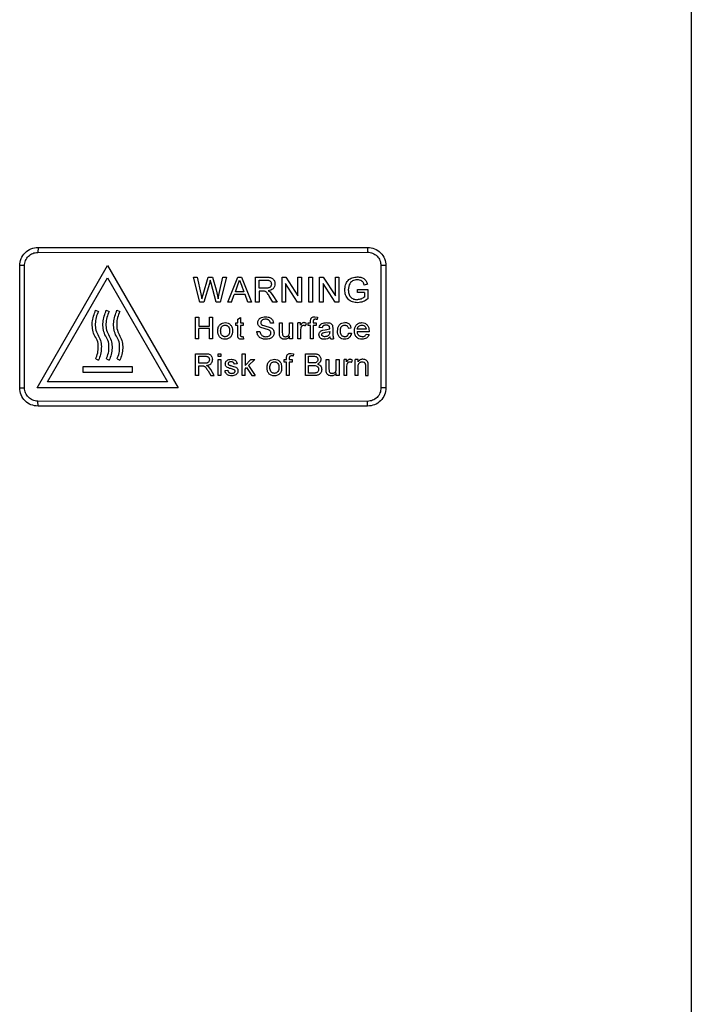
# Model space of a CAD drawing. Extents: x 189 to 1575, y -41 to 1223.
# Tile 57 of 60: x 1076 to 1186, y 521 to 682. Entities that reach past the tile are written whole.
import ezdxf

# ---------------------------------------------------------------- set-up
doc = ezdxf.new("R2010")
doc.units = 0
doc.layers.get('0').update_dxf_attribs({"linetype": 'CONTINUOUS'})

msp = doc.modelspace()

# ---------------------------------------------------------------- linework, layer by layer
at = {"color": 7, "linetype": 'Continuous'}
for p, q in [((1186.02, 693.08), (1186.02, 451.62)), ((1079.06, 644.46), (1079.03, 643.64)), ((1079.03, 643.64), (1133, 643.67)), ((1079.06, 644.46), (1133.02, 644.46)), ((1133.02, 644.46), (1133, 643.67)), ((1076.06, 621.46), (1076.06, 641.46)), ((1076.85, 641.46), (1076.06, 641.46)), ((1076.85, 621.46), (1076.85, 641.46)), ((1078.9, 621.46), (1090.45, 641.46)), ((1090.45, 641.46), (1101.99, 621.46)), ((1135.21, 641.46), (1135.21, 621.46)), ((1136.02, 641.46), (1135.21, 641.46)), ((1136.02, 641.46), (1136.02, 621.46)), ((1080.63, 622.46), (1090.45, 639.46)), ((1090.45, 639.46), (1100.26, 622.46)), ((1105.53, 635.46), (1104.5, 639.57)), ((1104.5, 639.57), (1105.1, 639.57)), ((1105.1, 639.57), (1105.71, 636.86)), ((1106.11, 636.76), (1106.92, 639.57)), ((1107.11, 638.53), (1106.22, 635.46)), ((1106.92, 639.57), (1107.62, 639.57)), ((1107.26, 639.07), (1107.11, 638.53)), ((1107.39, 638.6), (1107.26, 639.07)), ((1108.25, 635.46), (1107.39, 638.6)), ((1107.62, 639.57), (1108.2, 637.51)), ((1108.72, 636.88), (1109.33, 639.57)), ((1109.93, 639.57), (1108.89, 635.46)), ((1109.33, 639.57), (1109.93, 639.57)), ((1110.11, 635.46), (1111.75, 639.57)), ((1111.75, 639.57), (1112.4, 639.57)), ((1111.79, 638.33), (1112.07, 639.09)), ((1112.07, 639.09), (1112.37, 638.27)), ((1112.4, 639.57), (1114.03, 635.46)), ((1114.69, 639.57), (1116.48, 639.57)), ((1114.69, 635.46), (1114.69, 639.57)), ((1115.27, 639.09), (1116.5, 639.09)), ((1115.27, 637.77), (1115.27, 639.09)), ((1119.03, 639.57), (1119.64, 639.57)), ((1119.03, 635.46), (1119.03, 639.57)), ((1121.57, 635.46), (1119.6, 638.52)), ((1119.6, 638.52), (1119.6, 635.46)), ((1119.64, 639.57), (1121.61, 636.5)), ((1121.61, 636.5), (1121.61, 639.57)), ((1121.61, 639.57), (1122.19, 639.57)), ((1122.19, 639.57), (1122.19, 635.46)), ((1123.41, 639.57), (1123.99, 639.57)), ((1123.41, 635.46), (1123.41, 639.57)), ((1123.99, 639.57), (1123.99, 635.46)), ((1125.16, 639.57), (1125.77, 639.57)), ((1125.16, 635.46), (1125.16, 639.57)), ((1127.71, 635.46), (1125.74, 638.52)), ((1125.74, 638.52), (1125.74, 635.46)), ((1125.77, 639.57), (1127.74, 636.5)), ((1127.74, 636.5), (1127.74, 639.57)), ((1127.74, 639.57), (1128.32, 639.57)), ((1128.32, 639.57), (1128.32, 635.46)), ((1133.01, 638.41), (1132.48, 638.27)), ((1105.71, 636.86), (1105.9, 636.03)), ((1108.2, 637.51), (1108.53, 636.03)), ((1108.53, 636.03), (1108.72, 636.88)), ((1111.37, 637.19), (1111.79, 638.33)), ((1112.77, 637.19), (1111.37, 637.19)), ((1112.37, 638.27), (1112.77, 637.19)), ((1116.37, 637.77), (1115.27, 637.77)), ((1115.87, 637.3), (1115.27, 637.3)), ((1115.27, 637.3), (1115.27, 635.46)), ((1116.15, 637.28), (1115.87, 637.3)), ((1116.76, 637.35), (1117.08, 637.15)), ((1117.08, 637.15), (1117.52, 636.59)), ((1130.02, 638.33), (1129.86, 637.51)), ((1131.39, 637.56), (1133.08, 637.56)), ((1131.39, 637.09), (1131.39, 637.56)), ((1132.5, 637.09), (1131.39, 637.09)), ((1132.5, 637.09), (1132.5, 636.31)), ((1133.08, 637.56), (1133.08, 636.04)), ((1106.22, 635.46), (1105.53, 635.46)), ((1105.9, 636.03), (1106.11, 636.76)), ((1108.89, 635.46), (1108.25, 635.46)), ((1110.73, 635.46), (1110.11, 635.46)), ((1110.73, 635.46), (1111.2, 636.72)), ((1112.95, 636.72), (1111.2, 636.72)), ((1113.42, 635.46), (1112.95, 636.72)), ((1114.03, 635.46), (1113.42, 635.46)), ((1115.27, 635.46), (1114.69, 635.46)), ((1117.53, 635.46), (1117.01, 636.32)), ((1117.52, 636.59), (1118.19, 635.46)), ((1118.19, 635.46), (1117.53, 635.46)), ((1119.6, 635.46), (1119.03, 635.46)), ((1122.19, 635.46), (1121.57, 635.46)), ((1123.99, 635.46), (1123.41, 635.46)), ((1125.74, 635.46), (1125.16, 635.46)), ((1128.32, 635.46), (1127.71, 635.46)), ((1088.49, 634.17), (1088.95, 633.96)), ((1090.24, 634.17), (1090.7, 633.96)), ((1091.99, 634.17), (1092.45, 633.96)), ((1104.86, 633.05), (1105.37, 633.05)), ((1104.86, 629.46), (1104.86, 633.05)), ((1105.37, 633.05), (1105.37, 631.58)), ((1107.12, 631.58), (1107.12, 633.05)), ((1107.12, 633.05), (1107.63, 633.05)), ((1107.63, 633.05), (1107.63, 629.46)), ((1111.44, 631.67), (1111.44, 632.08)), ((1111.44, 632.08), (1111.77, 632.08)), ((1111.77, 632.72), (1112.23, 632.99)), ((1111.77, 632.08), (1111.77, 632.72)), ((1112.23, 632.99), (1112.23, 632.08)), ((1112.23, 632.08), (1112.64, 632.08)), ((1112.64, 632.08), (1112.64, 631.67)), ((1117.61, 632.04), (1117.11, 632.04)), ((1118.58, 630.46), (1118.58, 632.08)), ((1118.58, 632.08), (1119.04, 632.08)), ((1119.04, 632.08), (1119.04, 630.65)), ((1120.24, 630.7), (1120.24, 632.08)), ((1120.24, 632.08), (1120.7, 632.08)), ((1120.7, 632.08), (1120.7, 629.46)), ((1122.03, 632.08), (1121.62, 632.08)), ((1121.62, 629.46), (1121.62, 632.08)), ((1122.03, 631.72), (1122.03, 632.08)), ((1122.85, 631.61), (1123, 632.01)), ((1123.29, 632.08), (1123.66, 632.08)), ((1123.29, 631.67), (1123.29, 632.08)), ((1123.66, 632.35), (1123.71, 632.73)), ((1123.66, 632.08), (1123.66, 632.35)), ((1124.12, 632.31), (1124.12, 632.08)), ((1124.12, 632.08), (1124.58, 632.08)), ((1124.4, 633.1), (1124.81, 633.05)), ((1124.58, 632.08), (1124.58, 631.67)), ((1124.81, 633.05), (1124.74, 632.66)), ((1105.37, 631.58), (1107.12, 631.58)), ((1107.12, 631.16), (1105.37, 631.16)), ((1105.37, 629.46), (1105.37, 631.16)), ((1107.12, 629.46), (1107.12, 631.16)), ((1111.77, 631.67), (1111.44, 631.67)), ((1111.77, 630.19), (1111.77, 631.67)), ((1112.64, 631.67), (1112.23, 631.67)), ((1112.23, 631.67), (1112.23, 630.18)), ((1114.89, 630.7), (1115.4, 630.7)), ((1116.82, 630.94), (1115.56, 631.34)), ((1118.6, 630.05), (1118.58, 630.46)), ((1119.04, 630.65), (1119.07, 630.19)), ((1122.08, 630.85), (1122.15, 631.38)), ((1122.08, 629.46), (1122.08, 630.85)), ((1123.66, 631.67), (1123.29, 631.67)), ((1123.66, 629.46), (1123.66, 631.67)), ((1124.58, 631.67), (1124.12, 631.67)), ((1124.12, 631.67), (1124.12, 629.46)), ((1125.57, 631.3), (1125.11, 631.35)), ((1125.68, 630.9), (1126.05, 630.96)), ((1126.05, 630.96), (1126.81, 631.12)), ((1126.12, 630.56), (1126.82, 630.7)), ((1126.81, 631.12), (1126.82, 631.22)), ((1126.82, 630.7), (1126.81, 630.57)), ((1127.3, 631.55), (1127.32, 631.16)), ((1127.32, 631.16), (1127.32, 630.6)), ((1129.85, 631.25), (1130.32, 631.3)), ((1129.9, 630.42), (1130.36, 630.38)), ((1132.8, 631.07), (1131.33, 631.07)), ((1133.26, 630.65), (1131.33, 630.65)), ((1133.26, 630.77), (1133.26, 630.65)), ((1105.37, 629.46), (1104.86, 629.46)), ((1107.63, 629.46), (1107.12, 629.46)), ((1112.69, 629.45), (1112.36, 629.41)), ((1112.46, 629.83), (1112.64, 629.84)), ((1112.64, 629.84), (1112.69, 629.45)), ((1120.24, 629.46), (1120.24, 629.89)), ((1120.7, 629.46), (1120.24, 629.46)), ((1122.08, 629.46), (1121.62, 629.46)), ((1124.12, 629.46), (1123.66, 629.46)), ((1127, 629.46), (1127.46, 629.46)), ((1132.8, 630.24), (1133.25, 630.19)), ((1088.5, 626.18), (1088.95, 625.96)), ((1090.25, 626.18), (1090.7, 625.96)), ((1092, 626.18), (1092.45, 625.96)), ((1104.86, 627.05), (1106.42, 627.05)), ((1104.86, 623.46), (1104.86, 627.05)), ((1105.37, 626.64), (1106.44, 626.64)), ((1105.37, 625.48), (1105.37, 626.64)), ((1108.54, 627.05), (1109, 627.05)), ((1108.54, 626.59), (1108.54, 627.05)), ((1109, 626.59), (1108.54, 626.59)), ((1108.54, 623.46), (1108.54, 626.08)), ((1108.54, 626.08), (1109, 626.08)), ((1109, 627.05), (1109, 626.59)), ((1109, 626.08), (1109, 623.46)), ((1112.48, 627.05), (1112.95, 627.05)), ((1112.48, 623.46), (1112.48, 627.05)), ((1112.95, 627.05), (1112.95, 625.14)), ((1112.95, 625.14), (1113.91, 626.08)), ((1114.55, 626.08), (1113.54, 625.1)), ((1113.91, 626.08), (1114.55, 626.08)), ((1119.37, 625.67), (1119.37, 626.08)), ((1119.37, 626.08), (1119.74, 626.08)), ((1119.74, 625.67), (1119.37, 625.67)), ((1119.74, 626.35), (1119.79, 626.73)), ((1119.74, 626.08), (1119.74, 626.35)), ((1119.74, 623.46), (1119.74, 625.67)), ((1120.2, 626.31), (1120.2, 626.08)), ((1120.2, 626.08), (1120.66, 626.08)), ((1120.66, 625.67), (1120.2, 625.67)), ((1120.2, 625.67), (1120.2, 623.46)), ((1120.48, 627.1), (1120.89, 627.05)), ((1120.66, 626.08), (1120.66, 625.67)), ((1120.89, 627.05), (1120.83, 626.66)), ((1122.83, 627.05), (1124.18, 627.05)), ((1122.83, 623.46), (1122.83, 627.05)), ((1123.34, 626.64), (1124.03, 626.64)), ((1123.34, 625.53), (1123.34, 626.64)), ((1124.08, 625.53), (1123.34, 625.53)), ((1124.51, 625.57), (1124.08, 625.53)), ((1126.23, 624.46), (1126.23, 626.08)), ((1126.23, 626.08), (1126.69, 626.08)), ((1126.69, 626.08), (1126.69, 624.65)), ((1127.89, 624.7), (1127.89, 626.08)), ((1127.89, 626.08), (1128.35, 626.08)), ((1128.35, 626.08), (1128.35, 623.46)), ((1129.17, 623.46), (1129.17, 626.08)), ((1129.59, 626.08), (1129.17, 626.08)), ((1129.59, 625.72), (1129.59, 626.08)), ((1130.41, 625.61), (1130.55, 626.01)), ((1131, 623.46), (1131, 626.08)), ((1131.46, 626.08), (1131, 626.08)), ((1131.46, 625.72), (1131.46, 626.08)), ((1133.12, 625.06), (1133.1, 625.49)), ((1086.45, 623.96), (1086.45, 624.96)), ((1086.45, 624.96), (1094.45, 624.96)), ((1094.45, 623.96), (1086.45, 623.96)), ((1094.45, 624.96), (1094.45, 623.96)), ((1106.33, 625.48), (1105.37, 625.48)), ((1105.37, 625.07), (1105.89, 625.07)), ((1105.37, 623.46), (1105.37, 625.07)), ((1105.89, 625.07), (1106.14, 625.05)), ((1106.95, 624.94), (1106.67, 625.12)), ((1106.89, 624.22), (1107.34, 623.46)), ((1107.33, 624.45), (1106.95, 624.94)), ((1107.92, 623.46), (1107.33, 624.45)), ((1109.68, 624.29), (1110.14, 624.33)), ((1111.18, 624.41), (1110.75, 624.55)), ((1111.66, 625.39), (1111.2, 625.35)), ((1112.95, 624.52), (1113.21, 624.78)), ((1112.95, 623.46), (1112.95, 624.52)), ((1113.21, 624.78), (1114.06, 623.46)), ((1113.54, 625.1), (1114.6, 623.46)), ((1123.34, 625.12), (1124.13, 625.12)), ((1123.34, 623.87), (1123.34, 625.12)), ((1126.26, 624.05), (1126.23, 624.46)), ((1126.69, 624.65), (1126.72, 624.19)), ((1127.89, 623.46), (1127.89, 623.89)), ((1129.63, 624.85), (1129.7, 625.38)), ((1129.63, 623.46), (1129.63, 624.85)), ((1131.46, 623.46), (1131.46, 624.87)), ((1132.66, 625.02), (1132.66, 623.46)), ((1133.12, 623.46), (1133.12, 625.06)), ((1100.26, 622.46), (1080.63, 622.46)), ((1105.37, 623.46), (1104.86, 623.46)), ((1107.34, 623.46), (1107.92, 623.46)), ((1109, 623.46), (1108.54, 623.46)), ((1112.95, 623.46), (1112.48, 623.46)), ((1114.06, 623.46), (1114.6, 623.46)), ((1120.2, 623.46), (1119.74, 623.46)), ((1124.18, 623.46), (1122.83, 623.46)), ((1124.19, 623.87), (1123.34, 623.87)), ((1128.35, 623.46), (1127.89, 623.46)), ((1129.63, 623.46), (1129.17, 623.46)), ((1131.46, 623.46), (1131, 623.46)), ((1132.66, 623.46), (1133.12, 623.46)), ((1076.06, 621.46), (1076.85, 621.46)), ((1101.99, 621.46), (1078.9, 621.46)), ((1136.02, 621.46), (1135.21, 621.46)), ((1079.06, 618.46), (1079.03, 619.27)), ((1133, 619.24), (1079.03, 619.27)), ((1133.02, 618.46), (1133, 619.24)), ((1133.02, 618.46), (1079.06, 618.46))]:
    msp.add_line(p, q, dxfattribs=at)
for points, knots in [([(1076.06, 641.46), (1076.1, 641.85), (1076.19, 642.64), (1076.89, 643.63), (1077.88, 644.32), (1078.66, 644.41), (1079.06, 644.46)], [0, 0, 0, 0, 0.249995, 0.499781, 0.749447, 1, 1, 1, 1]), ([(1076.85, 641.46), (1076.88, 641.74), (1076.94, 642.32), (1077.45, 643.04), (1078.17, 643.54), (1078.74, 643.61), (1079.03, 643.64)], [0, 0, 0, 0, 0.250013, 0.500044, 0.749997, 1, 1, 1, 1]), ([(1133, 643.67), (1133.29, 643.64), (1133.87, 643.57), (1134.6, 643.06), (1135.11, 642.33), (1135.18, 641.75), (1135.21, 641.46)], [0, 0, 0, 0, 0.250013, 0.499958, 0.749979, 1, 1, 1, 1]), ([(1133.02, 644.46), (1133.42, 644.41), (1134.2, 644.32), (1135.19, 643.63), (1135.89, 642.64), (1135.98, 641.85), (1136.02, 641.46)], [0, 0, 0, 0, 0.249993, 0.499773, 0.749436, 1, 1, 1, 1]), ([(1117.27, 638.45), (1117.27, 638.39), (1117.26, 638.28), (1117.21, 638.13), (1117.12, 637.99), (1117, 637.89), (1116.86, 637.83), (1116.65, 637.78), (1116.48, 637.78), (1116.37, 637.77)], [0, 0, 0, 0, 0.124605, 0.249718, 0.377153, 0.499291, 0.61418, 0.749466, 1, 1, 1, 1]), ([(1116.48, 639.57), (1116.56, 639.56), (1116.73, 639.56), (1116.99, 639.54), (1117.23, 639.48), (1117.46, 639.36), (1117.63, 639.17), (1117.81, 638.88), (1117.84, 638.63), (1117.85, 638.46)], [0, 0, 0, 0, 0.125318, 0.250285, 0.383728, 0.50155, 0.626698, 0.75147, 1, 1, 1, 1]), ([(1116.5, 639.09), (1116.59, 639.09), (1116.74, 639.08), (1116.92, 639.02), (1117.05, 638.95), (1117.15, 638.85), (1117.25, 638.69), (1117.26, 638.54), (1117.27, 638.45)], [0, 0, 0, 0, 0.249275, 0.383136, 0.500363, 0.624366, 0.751016, 1, 1, 1, 1]), ([(1117.85, 638.46), (1117.84, 638.31), (1117.82, 638.1), (1117.68, 637.84), (1117.5, 637.62), (1117.18, 637.43), (1116.9, 637.38), (1116.76, 637.35)], [0, 0, 0, 0, 0.251014, 0.37778, 0.502562, 0.75197, 1, 1, 1, 1]), ([(1129.28, 637.49), (1129.31, 637.77), (1129.34, 638.19), (1129.57, 638.71), (1129.81, 639.05), (1130.13, 639.32), (1130.64, 639.56), (1131.06, 639.6), (1131.33, 639.62)], [0, 0, 0, 0, 0.250134, 0.37925, 0.500292, 0.625829, 0.751482, 1, 1, 1, 1]), ([(1131.32, 639.14), (1131.19, 639.14), (1130.91, 639.12), (1130.52, 638.97), (1130.2, 638.7), (1130.08, 638.45), (1130.02, 638.33)], [0, 0, 0, 0, 0.251498, 0.501596, 0.751131, 1, 1, 1, 1]), ([(1132.48, 638.27), (1132.44, 638.4), (1132.38, 638.59), (1132.23, 638.81), (1132.02, 638.98), (1131.72, 639.12), (1131.45, 639.14), (1131.32, 639.14)], [0, 0, 0, 0, 0.250425, 0.37553, 0.501115, 0.751409, 1, 1, 1, 1]), ([(1131.33, 639.62), (1131.52, 639.61), (1131.9, 639.58), (1132.35, 639.4), (1132.64, 639.16), (1132.87, 638.86), (1132.95, 638.59), (1133.01, 638.41)], [0, 0, 0, 0, 0.250972, 0.501057, 0.626118, 0.751776, 1, 1, 1, 1]), ([(1117.01, 636.32), (1116.9, 636.51), (1116.73, 636.79), (1116.49, 637.1), (1116.31, 637.23), (1116.2, 637.26), (1116.15, 637.28)], [0, 0, 0, 0, 0.501019, 0.750474, 0.875473, 1, 1, 1, 1]), ([(1131.38, 635.4), (1131.1, 635.43), (1130.68, 635.46), (1130.17, 635.7), (1129.84, 635.96), (1129.59, 636.29), (1129.34, 636.79), (1129.31, 637.21), (1129.28, 637.49)], [0, 0, 0, 0, 0.250239, 0.378314, 0.500312, 0.621871, 0.750982, 1, 1, 1, 1]), ([(1129.86, 637.51), (1129.87, 637.3), (1129.89, 636.99), (1130.04, 636.6), (1130.21, 636.33), (1130.44, 636.13), (1130.81, 635.93), (1131.12, 635.9), (1131.33, 635.88)], [0, 0, 0, 0, 0.250627, 0.380089, 0.500669, 0.621769, 0.751085, 1, 1, 1, 1]), ([(1132.5, 636.31), (1132.32, 636.19), (1131.97, 635.95), (1131.54, 635.9), (1131.33, 635.88)], [0, 0, 0, 0, 0.500203, 1, 1, 1, 1]), ([(1133.08, 636.04), (1132.82, 635.86), (1132.31, 635.5), (1131.69, 635.44), (1131.38, 635.4)], [0, 0, 0, 0, 0.500582, 1, 1, 1, 1]), ([(1088.5, 626.18), (1088.63, 626.5), (1088.88, 627.16), (1088.96, 628.21), (1088.83, 629.27), (1088.21, 630.13), (1087.95, 631.15), (1087.89, 632.54), (1088.25, 633.52), (1088.49, 634.17)], [0, 0, 0, 0, 0.12593, 0.252031, 0.377894, 0.50345, 0.627911, 0.752008, 1, 1, 1, 1]), ([(1088.95, 633.96), (1088.81, 633.63), (1088.54, 632.98), (1088.4, 631.94), (1088.48, 630.87), (1088.96, 629.94), (1089.41, 629), (1089.45, 627.95), (1089.34, 626.92), (1089.08, 626.28), (1088.95, 625.96)], [0, 0, 0, 0, 0.125982, 0.252205, 0.3782, 0.50282, 0.627771, 0.751485, 0.875947, 1, 1, 1, 1]), ([(1090.25, 626.18), (1090.38, 626.5), (1090.63, 627.16), (1090.71, 628.21), (1090.58, 629.27), (1089.96, 630.13), (1089.7, 631.15), (1089.64, 632.54), (1090, 633.52), (1090.24, 634.17)], [0, 0, 0, 0, 0.125931, 0.252032, 0.377896, 0.50345, 0.627912, 0.752008, 1, 1, 1, 1]), ([(1090.7, 633.96), (1090.56, 633.63), (1090.29, 632.98), (1090.15, 631.94), (1090.23, 630.87), (1090.71, 629.94), (1091.16, 629), (1091.2, 627.95), (1091.09, 626.92), (1090.83, 626.28), (1090.7, 625.96)], [0, 0, 0, 0, 0.125982, 0.252205, 0.3782, 0.502819, 0.62777, 0.751484, 0.875946, 1, 1, 1, 1]), ([(1092, 626.18), (1092.13, 626.5), (1092.38, 627.16), (1092.46, 628.21), (1092.33, 629.27), (1091.71, 630.13), (1091.45, 631.15), (1091.39, 632.54), (1091.75, 633.52), (1091.99, 634.17)], [0, 0, 0, 0, 0.12593, 0.252031, 0.377895, 0.50345, 0.627911, 0.752008, 1, 1, 1, 1]), ([(1092.45, 633.96), (1092.31, 633.63), (1092.04, 632.98), (1091.9, 631.94), (1091.98, 630.87), (1092.46, 629.94), (1092.91, 629), (1092.95, 627.95), (1092.84, 626.92), (1092.58, 626.28), (1092.45, 625.96)], [0, 0, 0, 0, 0.125981, 0.2522043, 0.3781997, 0.5028191, 0.62777, 0.7514839, 0.8759455, 1, 1, 1, 1]), ([(1108.89, 631.84), (1109.01, 631.93), (1109.26, 632.1), (1109.55, 632.12), (1109.7, 632.13)], [0, 0, 0, 0, 0.499749, 1, 1, 1, 1]), ([(1109.7, 632.13), (1109.87, 632.11), (1110.12, 632.09), (1110.41, 631.92), (1110.6, 631.75), (1110.74, 631.54), (1110.87, 631.23), (1110.89, 630.97), (1110.9, 630.81)], [0, 0, 0, 0, 0.249845, 0.374341, 0.500078, 0.622949, 0.750932, 1, 1, 1, 1]), ([(1115.03, 632.11), (1115.04, 632.19), (1115.05, 632.34), (1115.13, 632.55), (1115.26, 632.73), (1115.49, 632.93), (1115.84, 633.07), (1116.13, 633.09), (1116.28, 633.1)], [0, 0, 0, 0, 0.126001, 0.251002, 0.377327, 0.501355, 0.751043, 1, 1, 1, 1]), ([(1115.56, 631.34), (1115.49, 631.38), (1115.35, 631.46), (1115.17, 631.64), (1115.05, 631.86), (1115.04, 632.03), (1115.03, 632.11)], [0, 0, 0, 0, 0.250116, 0.500383, 0.75037, 1, 1, 1, 1]), ([(1116.3, 632.68), (1116.21, 632.68), (1116.04, 632.67), (1115.83, 632.61), (1115.69, 632.5), (1115.6, 632.4), (1115.55, 632.28), (1115.54, 632.19), (1115.54, 632.15)], [0, 0, 0, 0, 0.249987, 0.499377, 0.624925, 0.749984, 0.875238, 1, 1, 1, 1]), ([(1115.54, 632.15), (1115.54, 632.12), (1115.54, 632.06), (1115.57, 631.94), (1115.63, 631.87), (1115.67, 631.83)], [0, 0, 0, 0, 0.2517122, 0.5024025, 1, 1, 1, 1]), ([(1116.28, 633.1), (1116.44, 633.09), (1116.76, 633.07), (1117.14, 632.91), (1117.37, 632.7), (1117.55, 632.43), (1117.59, 632.2), (1117.61, 632.04)], [0, 0, 0, 0, 0.251334, 0.501107, 0.626621, 0.751671, 1, 1, 1, 1]), ([(1117.11, 632.04), (1117.1, 632.09), (1117.09, 632.18), (1117.04, 632.32), (1116.96, 632.44), (1116.86, 632.54), (1116.73, 632.61), (1116.54, 632.67), (1116.4, 632.68), (1116.3, 632.68)], [0, 0, 0, 0, 0.12586, 0.250515, 0.376749, 0.500319, 0.619397, 0.750869, 1, 1, 1, 1]), ([(1122.57, 632.13), (1122.51, 632.12), (1122.39, 632.11), (1122.18, 631.98), (1122.09, 631.82), (1122.03, 631.72)], [0, 0, 0, 0, 0.249532, 0.499399, 1, 1, 1, 1]), ([(1123, 632.01), (1122.93, 632.04), (1122.83, 632.09), (1122.68, 632.12), (1122.61, 632.13), (1122.57, 632.13)], [0, 0, 0, 0, 0.50088, 0.750416, 1, 1, 1, 1]), ([(1123.71, 632.73), (1123.72, 632.76), (1123.75, 632.82), (1123.84, 632.93), (1123.99, 633.03), (1124.19, 633.09), (1124.33, 633.1), (1124.4, 633.1)], [0, 0, 0, 0, 0.1250414, 0.2504747, 0.5000988, 0.7492795, 1, 1, 1, 1]), ([(1124.48, 632.68), (1124.43, 632.68), (1124.35, 632.68), (1124.25, 632.64), (1124.19, 632.6), (1124.15, 632.53), (1124.12, 632.44), (1124.12, 632.36), (1124.12, 632.31)], [0, 0, 0, 0, 0.2500585, 0.3892712, 0.5004108, 0.6181103, 0.7513253, 1, 1, 1, 1]), ([(1124.74, 632.66), (1124.7, 632.67), (1124.61, 632.68), (1124.53, 632.68), (1124.48, 632.68)], [0, 0, 0, 0, 0.500018, 1, 1, 1, 1]), ([(1125.11, 631.35), (1125.15, 631.47), (1125.2, 631.66), (1125.38, 631.87), (1125.59, 632.01), (1125.91, 632.11), (1126.17, 632.12), (1126.3, 632.13)], [0, 0, 0, 0, 0.250097, 0.375047, 0.500418, 0.750723, 1, 1, 1, 1]), ([(1126.3, 632.13), (1126.41, 632.13), (1126.62, 632.12), (1126.88, 632.05), (1127.06, 631.95), (1127.18, 631.84), (1127.26, 631.71), (1127.29, 631.6), (1127.3, 631.55)], [0, 0, 0, 0, 0.249527, 0.499503, 0.632638, 0.75006, 0.875221, 1, 1, 1, 1]), ([(1128.1, 630.76), (1128.11, 630.93), (1128.13, 631.19), (1128.24, 631.52), (1128.37, 631.73), (1128.55, 631.91), (1128.85, 632.08), (1129.11, 632.11), (1129.28, 632.13)], [0, 0, 0, 0, 0.25584, 0.379506, 0.500977, 0.621769, 0.751316, 1, 1, 1, 1]), ([(1130.32, 631.3), (1130.29, 631.42), (1130.24, 631.59), (1130.1, 631.8), (1129.93, 631.96), (1129.65, 632.11), (1129.4, 632.12), (1129.28, 632.13)], [0, 0, 0, 0, 0.247971, 0.372603, 0.49904, 0.749261, 1, 1, 1, 1]), ([(1130.86, 630.75), (1130.87, 630.92), (1130.89, 631.18), (1131.01, 631.51), (1131.16, 631.73), (1131.34, 631.91), (1131.64, 632.09), (1131.91, 632.11), (1132.08, 632.13)], [0, 0, 0, 0, 0.250387, 0.378496, 0.501051, 0.626662, 0.751209, 1, 1, 1, 1]), ([(1132.08, 632.13), (1132.25, 632.11), (1132.51, 632.09), (1132.8, 631.91), (1132.98, 631.73), (1133.12, 631.52), (1133.24, 631.2), (1133.25, 630.94), (1133.26, 630.77)], [0, 0, 0, 0, 0.250358, 0.374484, 0.501591, 0.622024, 0.751993, 1, 1, 1, 1]), ([(1108.5, 630.77), (1108.51, 630.97), (1108.53, 631.26), (1108.69, 631.63), (1108.83, 631.77), (1108.89, 631.84)], [0, 0, 0, 0, 0.500366, 0.750983, 1, 1, 1, 1]), ([(1109.7, 629.41), (1109.53, 629.43), (1109.27, 629.45), (1108.97, 629.62), (1108.78, 629.8), (1108.64, 630.02), (1108.52, 630.34), (1108.51, 630.6), (1108.5, 630.77)], [0, 0, 0, 0, 0.250292, 0.375787, 0.501371, 0.621912, 0.751903, 1, 1, 1, 1]), ([(1108.96, 630.77), (1108.96, 630.88), (1108.97, 631.11), (1109.08, 631.38), (1109.23, 631.55), (1109.37, 631.64), (1109.53, 631.71), (1109.64, 631.71), (1109.7, 631.72)], [0, 0, 0, 0, 0.2497789, 0.4992463, 0.6244367, 0.7485582, 0.8748366, 1, 1, 1, 1]), ([(1109.7, 629.83), (1109.64, 629.83), (1109.53, 629.83), (1109.37, 629.9), (1109.23, 629.99), (1109.08, 630.16), (1108.97, 630.43), (1108.96, 630.66), (1108.96, 630.77)], [0, 0, 0, 0, 0.124853, 0.250192, 0.37532, 0.500122, 0.749388, 1, 1, 1, 1]), ([(1109.7, 631.72), (1109.75, 631.71), (1109.87, 631.71), (1110.02, 631.65), (1110.16, 631.55), (1110.31, 631.38), (1110.42, 631.12), (1110.43, 630.9), (1110.43, 630.79)], [0, 0, 0, 0, 0.124918, 0.250198, 0.373411, 0.500386, 0.749938, 1, 1, 1, 1]), ([(1110.9, 630.81), (1110.89, 630.63), (1110.88, 630.37), (1110.77, 630.03), (1110.63, 629.81), (1110.44, 629.64), (1110.14, 629.46), (1109.87, 629.43), (1109.7, 629.41)], [0, 0, 0, 0, 0.251375, 0.38035, 0.501302, 0.623897, 0.752369, 1, 1, 1, 1]), ([(1110.43, 630.79), (1110.43, 630.67), (1110.42, 630.44), (1110.32, 630.17), (1110.17, 630), (1110.03, 629.9), (1109.87, 629.84), (1109.76, 629.83), (1109.7, 629.83)], [0, 0, 0, 0, 0.249766, 0.498937, 0.626364, 0.749394, 0.874074, 1, 1, 1, 1]), ([(1116.4, 629.41), (1116.21, 629.42), (1115.93, 629.43), (1115.57, 629.56), (1115.34, 629.71), (1115.15, 629.91), (1114.95, 630.23), (1114.92, 630.52), (1114.89, 630.7)], [0, 0, 0, 0, 0.250926, 0.381153, 0.501167, 0.624823, 0.75212, 1, 1, 1, 1]), ([(1115.4, 630.7), (1115.42, 630.58), (1115.45, 630.4), (1115.56, 630.18), (1115.74, 630), (1116.01, 629.85), (1116.26, 629.83), (1116.38, 629.83)], [0, 0, 0, 0, 0.251061, 0.376753, 0.502108, 0.751986, 1, 1, 1, 1]), ([(1115.67, 631.83), (1115.78, 631.77), (1116, 631.65), (1116.49, 631.54), (1116.85, 631.42), (1117.08, 631.35)], [0, 0, 0, 0, 0.249085, 0.499438, 1, 1, 1, 1]), ([(1116.38, 629.83), (1116.47, 629.83), (1116.67, 629.84), (1116.9, 629.93), (1117.05, 630.06), (1117.13, 630.18), (1117.19, 630.31), (1117.2, 630.4), (1117.2, 630.45)], [0, 0, 0, 0, 0.250664, 0.500125, 0.628292, 0.7504, 0.875497, 1, 1, 1, 1]), ([(1117.71, 630.48), (1117.7, 630.4), (1117.69, 630.24), (1117.6, 630.02), (1117.47, 629.82), (1117.23, 629.61), (1116.87, 629.44), (1116.56, 629.42), (1116.4, 629.41)], [0, 0, 0, 0, 0.126441, 0.251811, 0.37652, 0.502419, 0.751966, 1, 1, 1, 1]), ([(1117.2, 630.45), (1117.19, 630.51), (1117.18, 630.62), (1117.1, 630.77), (1116.97, 630.87), (1116.87, 630.92), (1116.82, 630.94)], [0, 0, 0, 0, 0.251234, 0.500792, 0.750623, 1, 1, 1, 1]), ([(1117.08, 631.35), (1117.17, 631.3), (1117.34, 631.22), (1117.55, 631.02), (1117.68, 630.76), (1117.7, 630.57), (1117.71, 630.48)], [0, 0, 0, 0, 0.251639, 0.50186, 0.750883, 1, 1, 1, 1]), ([(1119.56, 629.83), (1119.62, 629.83), (1119.72, 629.83), (1119.87, 629.89), (1120.01, 629.97), (1120.12, 630.09), (1120.18, 630.23), (1120.23, 630.44), (1120.23, 630.6), (1120.24, 630.7)], [0, 0, 0, 0, 0.125561, 0.250711, 0.380184, 0.501119, 0.615783, 0.751046, 1, 1, 1, 1]), ([(1122.15, 631.38), (1122.16, 631.42), (1122.2, 631.51), (1122.29, 631.62), (1122.41, 631.7), (1122.5, 631.71), (1122.55, 631.72)], [0, 0, 0, 0, 0.254942, 0.498379, 0.749343, 1, 1, 1, 1]), ([(1122.55, 631.72), (1122.6, 631.71), (1122.71, 631.7), (1122.81, 631.64), (1122.85, 631.61)], [0, 0, 0, 0, 0.499472, 1, 1, 1, 1]), ([(1125.06, 630.15), (1125.07, 630.24), (1125.09, 630.41), (1125.22, 630.64), (1125.43, 630.81), (1125.59, 630.87), (1125.68, 630.9)], [0, 0, 0, 0, 0.250263, 0.499479, 0.745857, 1, 1, 1, 1]), ([(1125.53, 630.18), (1125.53, 630.21), (1125.53, 630.28), (1125.58, 630.36), (1125.65, 630.43), (1125.83, 630.53), (1125.99, 630.54), (1126.12, 630.56)], [0, 0, 0, 0, 0.1245295, 0.2495233, 0.370936, 0.4998065, 1, 1, 1, 1]), ([(1126.22, 631.72), (1126.15, 631.71), (1126.01, 631.71), (1125.83, 631.66), (1125.72, 631.58), (1125.63, 631.47), (1125.6, 631.37), (1125.57, 631.3)], [0, 0, 0, 0, 0.258605, 0.500061, 0.622909, 0.751228, 1, 1, 1, 1]), ([(1126.7, 631.58), (1126.66, 631.6), (1126.59, 631.65), (1126.43, 631.71), (1126.3, 631.71), (1126.22, 631.72)], [0, 0, 0, 0, 0.247667, 0.500272, 1, 1, 1, 1]), ([(1126.82, 631.22), (1126.81, 631.29), (1126.81, 631.38), (1126.76, 631.51), (1126.72, 631.55), (1126.7, 631.58)], [0, 0, 0, 0, 0.50088, 0.757773, 1, 1, 1, 1]), ([(1126.81, 630.57), (1126.81, 630.5), (1126.81, 630.38), (1126.77, 630.26), (1126.75, 630.2)], [0, 0, 0, 0, 0.50225, 1, 1, 1, 1]), ([(1127.32, 630.6), (1127.32, 630.4), (1127.3, 630.01), (1127.41, 629.64), (1127.46, 629.46)], [0, 0, 0, 0, 0.503819, 1, 1, 1, 1]), ([(1129.28, 629.41), (1129.11, 629.43), (1128.85, 629.45), (1128.56, 629.62), (1128.38, 629.8), (1128.24, 630.02), (1128.12, 630.34), (1128.11, 630.59), (1128.1, 630.76)], [0, 0, 0, 0, 0.250371, 0.376481, 0.501432, 0.623065, 0.752002, 1, 1, 1, 1]), ([(1128.56, 630.77), (1128.57, 630.88), (1128.58, 631.11), (1128.67, 631.38), (1128.82, 631.55), (1128.96, 631.65), (1129.12, 631.71), (1129.23, 631.71), (1129.29, 631.72)], [0, 0, 0, 0, 0.249223, 0.498756, 0.624543, 0.748521, 0.874497, 1, 1, 1, 1]), ([(1129.27, 629.83), (1129.21, 629.83), (1129.1, 629.83), (1128.94, 629.89), (1128.8, 629.99), (1128.66, 630.17), (1128.58, 630.44), (1128.57, 630.66), (1128.56, 630.77)], [0, 0, 0, 0, 0.127491, 0.250015, 0.374735, 0.500419, 0.749827, 1, 1, 1, 1]), ([(1129.27, 629.83), (1129.35, 629.83), (1129.47, 629.84), (1129.62, 629.92), (1129.74, 630.01), (1129.85, 630.19), (1129.89, 630.34), (1129.9, 630.42)], [0, 0, 0, 0, 0.260972, 0.380126, 0.500349, 0.747306, 1, 1, 1, 1]), ([(1130.36, 630.38), (1130.33, 630.25), (1130.27, 629.99), (1130.03, 629.66), (1129.68, 629.44), (1129.42, 629.42), (1129.28, 629.41)], [0, 0, 0, 0, 0.251174, 0.500891, 0.750555, 1, 1, 1, 1]), ([(1129.29, 631.72), (1129.35, 631.71), (1129.48, 631.7), (1129.66, 631.6), (1129.79, 631.44), (1129.83, 631.32), (1129.85, 631.25)], [0, 0, 0, 0, 0.249118, 0.499243, 0.749723, 1, 1, 1, 1]), ([(1132.1, 629.41), (1131.93, 629.42), (1131.67, 629.44), (1131.36, 629.61), (1131.17, 629.78), (1131.02, 629.99), (1130.89, 630.31), (1130.87, 630.58), (1130.86, 630.75)], [0, 0, 0, 0, 0.25025, 0.375166, 0.500365, 0.621874, 0.750985, 1, 1, 1, 1]), ([(1131.33, 631.07), (1131.34, 631.16), (1131.36, 631.3), (1131.47, 631.45), (1131.59, 631.58), (1131.8, 631.69), (1131.99, 631.71), (1132.08, 631.72)], [0, 0, 0, 0, 0.249221, 0.37252, 0.499445, 0.749134, 1, 1, 1, 1]), ([(1132.11, 629.83), (1132, 629.84), (1131.84, 629.85), (1131.66, 629.96), (1131.54, 630.06), (1131.44, 630.19), (1131.36, 630.39), (1131.34, 630.55), (1131.33, 630.65)], [0, 0, 0, 0, 0.248866, 0.3749107, 0.4992291, 0.6208071, 0.749356, 1, 1, 1, 1]), ([(1132.08, 631.72), (1132.18, 631.71), (1132.33, 631.69), (1132.52, 631.6), (1132.59, 631.53), (1132.63, 631.49)], [0, 0, 0, 0, 0.49915, 0.749522, 1, 1, 1, 1]), ([(1132.63, 631.49), (1132.68, 631.43), (1132.77, 631.3), (1132.79, 631.15), (1132.8, 631.07)], [0, 0, 0, 0, 0.496104, 1, 1, 1, 1]), ([(1112.36, 629.41), (1112.27, 629.41), (1112.12, 629.42), (1111.94, 629.51), (1111.84, 629.62), (1111.79, 629.76), (1111.77, 629.95), (1111.77, 630.1), (1111.77, 630.19)], [0, 0, 0, 0, 0.250133, 0.375597, 0.500377, 0.621961, 0.750215, 1, 1, 1, 1]), ([(1112.46, 629.83), (1112.42, 629.83), (1112.36, 629.83), (1112.29, 629.88), (1112.24, 629.94), (1112.23, 630.04), (1112.23, 630.13), (1112.23, 630.18)], [0, 0, 0, 0, 0.2487, 0.375699, 0.498626, 0.680397, 1, 1, 1, 1]), ([(1119.44, 629.41), (1119.34, 629.42), (1119.15, 629.43), (1118.92, 629.54), (1118.78, 629.66), (1118.66, 629.82), (1118.63, 629.96), (1118.6, 630.05)], [0, 0, 0, 0, 0.251056, 0.504205, 0.628845, 0.748449, 1, 1, 1, 1]), ([(1119.07, 630.19), (1119.08, 630.14), (1119.12, 630.03), (1119.24, 629.91), (1119.39, 629.84), (1119.51, 629.83), (1119.56, 629.83)], [0, 0, 0, 0, 0.2498049, 0.4997582, 0.7502025, 1, 1, 1, 1]), ([(1120.24, 629.89), (1120.19, 629.82), (1120.1, 629.68), (1119.91, 629.53), (1119.68, 629.42), (1119.52, 629.41), (1119.44, 629.41)], [0, 0, 0, 0, 0.2502128, 0.5005283, 0.7505454, 1, 1, 1, 1]), ([(1125.92, 629.41), (1125.87, 629.41), (1125.76, 629.41), (1125.61, 629.44), (1125.45, 629.5), (1125.32, 629.58), (1125.21, 629.7), (1125.09, 629.88), (1125.08, 630.05), (1125.06, 630.15)], [0, 0, 0, 0, 0.125592, 0.250976, 0.375734, 0.501162, 0.626951, 0.751009, 1, 1, 1, 1]), ([(1126.03, 629.83), (1125.97, 629.83), (1125.86, 629.83), (1125.72, 629.88), (1125.63, 629.95), (1125.57, 630.01), (1125.53, 630.09), (1125.53, 630.15), (1125.53, 630.18)], [0, 0, 0, 0, 0.248784, 0.498193, 0.62519, 0.748788, 0.874171, 1, 1, 1, 1]), ([(1126.86, 629.78), (1126.72, 629.67), (1126.45, 629.46), (1126.1, 629.43), (1125.92, 629.41)], [0, 0, 0, 0, 0.501077, 1, 1, 1, 1]), ([(1126.75, 630.2), (1126.71, 630.14), (1126.62, 630.03), (1126.44, 629.91), (1126.24, 629.84), (1126.1, 629.83), (1126.03, 629.83)], [0, 0, 0, 0, 0.248521, 0.499286, 0.74953, 1, 1, 1, 1]), ([(1127, 629.46), (1126.98, 629.48), (1126.95, 629.53), (1126.9, 629.63), (1126.88, 629.72), (1126.86, 629.78)], [0, 0, 0, 0, 0.249606, 0.499295, 1, 1, 1, 1]), ([(1133.25, 630.19), (1133.2, 630.08), (1133.11, 629.84), (1132.83, 629.58), (1132.48, 629.43), (1132.23, 629.42), (1132.1, 629.41)], [0, 0, 0, 0, 0.250403, 0.499887, 0.749917, 1, 1, 1, 1]), ([(1132.11, 629.83), (1132.18, 629.83), (1132.33, 629.84), (1132.53, 629.91), (1132.7, 630.05), (1132.76, 630.18), (1132.8, 630.24)], [0, 0, 0, 0, 0.251202, 0.501703, 0.751511, 1, 1, 1, 1]), ([(1107.12, 626.07), (1107.12, 626.02), (1107.11, 625.93), (1107.06, 625.8), (1106.99, 625.68), (1106.88, 625.59), (1106.75, 625.53), (1106.57, 625.49), (1106.43, 625.49), (1106.33, 625.48)], [0, 0, 0, 0, 0.124379, 0.24931, 0.378805, 0.498641, 0.613816, 0.749055, 1, 1, 1, 1]), ([(1106.42, 627.05), (1106.5, 627.05), (1106.64, 627.05), (1106.87, 627.03), (1107.09, 626.98), (1107.29, 626.87), (1107.43, 626.71), (1107.59, 626.45), (1107.61, 626.23), (1107.63, 626.08)], [0, 0, 0, 0, 0.1253048, 0.2502757, 0.3837395, 0.5015526, 0.6266989, 0.751473, 1, 1, 1, 1]), ([(1106.44, 626.64), (1106.53, 626.63), (1106.65, 626.63), (1106.81, 626.58), (1106.92, 626.51), (1107.01, 626.43), (1107.1, 626.28), (1107.11, 626.16), (1107.12, 626.07)], [0, 0, 0, 0, 0.254591, 0.380531, 0.504236, 0.625467, 0.750192, 1, 1, 1, 1]), ([(1106.67, 625.12), (1106.8, 625.14), (1107.04, 625.19), (1107.32, 625.35), (1107.48, 625.54), (1107.6, 625.77), (1107.62, 625.96), (1107.63, 626.08)], [0, 0, 0, 0, 0.248047, 0.497425, 0.622208, 0.748973, 1, 1, 1, 1]), ([(1109.72, 625.37), (1109.73, 625.42), (1109.73, 625.54), (1109.79, 625.69), (1109.88, 625.84), (1109.97, 625.91), (1110.01, 625.95)], [0, 0, 0, 0, 0.252194, 0.501122, 0.751129, 1, 1, 1, 1]), ([(1110.01, 625.95), (1110.11, 626), (1110.31, 626.11), (1110.54, 626.12), (1110.66, 626.13)], [0, 0, 0, 0, 0.500703, 1, 1, 1, 1]), ([(1110.69, 625.72), (1110.63, 625.71), (1110.53, 625.71), (1110.39, 625.68), (1110.3, 625.63), (1110.24, 625.57), (1110.19, 625.5), (1110.19, 625.44), (1110.18, 625.41)], [0, 0, 0, 0, 0.25123, 0.499449, 0.627101, 0.750206, 0.875438, 1, 1, 1, 1]), ([(1110.66, 626.13), (1110.77, 626.12), (1111, 626.11), (1111.28, 626.01), (1111.46, 625.87), (1111.6, 625.68), (1111.64, 625.51), (1111.66, 625.39)], [0, 0, 0, 0, 0.250864, 0.500238, 0.625464, 0.750738, 1, 1, 1, 1]), ([(1111.2, 625.35), (1111.18, 625.4), (1111.16, 625.49), (1111.09, 625.58), (1111, 625.65), (1110.86, 625.71), (1110.75, 625.71), (1110.69, 625.72)], [0, 0, 0, 0, 0.250205, 0.375127, 0.500965, 0.75069, 1, 1, 1, 1]), ([(1116.56, 624.77), (1116.57, 624.97), (1116.59, 625.26), (1116.75, 625.63), (1116.88, 625.77), (1116.95, 625.84)], [0, 0, 0, 0, 0.500397, 0.750993, 1, 1, 1, 1]), ([(1116.95, 625.84), (1117.07, 625.93), (1117.31, 626.1), (1117.61, 626.12), (1117.76, 626.13)], [0, 0, 0, 0, 0.4997321, 1, 1, 1, 1]), ([(1117.02, 624.77), (1117.02, 624.88), (1117.03, 625.11), (1117.14, 625.38), (1117.28, 625.55), (1117.43, 625.64), (1117.59, 625.71), (1117.7, 625.71), (1117.76, 625.72)], [0, 0, 0, 0, 0.249786, 0.49926, 0.624421, 0.748545, 0.874807, 1, 1, 1, 1]), ([(1117.76, 626.13), (1117.92, 626.11), (1118.18, 626.09), (1118.47, 625.92), (1118.66, 625.75), (1118.8, 625.54), (1118.93, 625.23), (1118.94, 624.97), (1118.95, 624.81)], [0, 0, 0, 0, 0.249847, 0.374343, 0.500082, 0.622945, 0.750928, 1, 1, 1, 1]), ([(1117.76, 625.72), (1117.81, 625.71), (1117.92, 625.71), (1118.08, 625.65), (1118.22, 625.55), (1118.37, 625.38), (1118.48, 625.12), (1118.49, 624.9), (1118.49, 624.79)], [0, 0, 0, 0, 0.12492, 0.250216, 0.373406, 0.500382, 0.749937, 1, 1, 1, 1]), ([(1119.79, 626.73), (1119.81, 626.76), (1119.84, 626.82), (1119.93, 626.93), (1120.07, 627.03), (1120.27, 627.09), (1120.41, 627.1), (1120.48, 627.1)], [0, 0, 0, 0, 0.125082, 0.250531, 0.500102, 0.749257, 1, 1, 1, 1]), ([(1120.57, 626.68), (1120.52, 626.68), (1120.44, 626.68), (1120.34, 626.64), (1120.28, 626.6), (1120.24, 626.53), (1120.21, 626.44), (1120.2, 626.36), (1120.2, 626.31)], [0, 0, 0, 0, 0.249987, 0.389187, 0.500358, 0.618025, 0.751245, 1, 1, 1, 1]), ([(1120.83, 626.66), (1120.78, 626.67), (1120.7, 626.68), (1120.61, 626.68), (1120.57, 626.68)], [0, 0, 0, 0, 0.499966, 1, 1, 1, 1]), ([(1124.03, 626.64), (1124.12, 626.64), (1124.32, 626.63), (1124.56, 626.6), (1124.72, 626.49), (1124.81, 626.36), (1124.86, 626.22), (1124.86, 626.12), (1124.86, 626.08)], [0, 0, 0, 0, 0.249939, 0.49934, 0.62007, 0.749437, 0.874389, 1, 1, 1, 1]), ([(1124.18, 627.05), (1124.32, 627.05), (1124.54, 627.04), (1124.82, 626.96), (1125, 626.86), (1125.16, 626.71), (1125.27, 626.53), (1125.36, 626.33), (1125.37, 626.19), (1125.37, 626.12)], [0, 0, 0, 0, 0.250923, 0.381125, 0.501135, 0.624413, 0.75102, 0.875727, 1, 1, 1, 1]), ([(1124.86, 626.08), (1124.86, 626.02), (1124.86, 625.91), (1124.79, 625.76), (1124.67, 625.63), (1124.57, 625.59), (1124.51, 625.57)], [0, 0, 0, 0, 0.248369, 0.498623, 0.748683, 1, 1, 1, 1]), ([(1125.37, 626.12), (1125.37, 626.08), (1125.36, 625.99), (1125.32, 625.83), (1125.23, 625.64), (1125.05, 625.46), (1124.9, 625.39), (1124.83, 625.35)], [0, 0, 0, 0, 0.126607, 0.251513, 0.5011, 0.750704, 1, 1, 1, 1]), ([(1130.12, 626.13), (1130.06, 626.12), (1129.94, 626.11), (1129.74, 625.98), (1129.65, 625.82), (1129.59, 625.72)], [0, 0, 0, 0, 0.249507, 0.499354, 1, 1, 1, 1]), ([(1129.7, 625.38), (1129.72, 625.42), (1129.75, 625.51), (1129.84, 625.62), (1129.96, 625.7), (1130.06, 625.71), (1130.1, 625.72)], [0, 0, 0, 0, 0.254936, 0.498339, 0.749328, 1, 1, 1, 1]), ([(1130.1, 625.72), (1130.16, 625.71), (1130.27, 625.7), (1130.36, 625.64), (1130.41, 625.61)], [0, 0, 0, 0, 0.499429, 1, 1, 1, 1]), ([(1130.55, 626.01), (1130.49, 626.04), (1130.38, 626.09), (1130.24, 626.12), (1130.16, 626.13), (1130.12, 626.13)], [0, 0, 0, 0, 0.500888, 0.750468, 1, 1, 1, 1]), ([(1132.26, 626.13), (1132.19, 626.13), (1132.03, 626.12), (1131.81, 626.04), (1131.61, 625.91), (1131.51, 625.78), (1131.46, 625.72)], [0, 0, 0, 0, 0.248689, 0.498215, 0.748172, 1, 1, 1, 1]), ([(1131.46, 624.87), (1131.47, 624.97), (1131.47, 625.13), (1131.52, 625.33), (1131.59, 625.46), (1131.69, 625.58), (1131.83, 625.65), (1131.98, 625.71), (1132.08, 625.71), (1132.14, 625.72)], [0, 0, 0, 0, 0.247424, 0.383188, 0.496519, 0.616681, 0.748253, 0.873899, 1, 1, 1, 1]), ([(1132.14, 625.72), (1132.22, 625.71), (1132.35, 625.69), (1132.49, 625.6), (1132.57, 625.51), (1132.63, 625.4), (1132.66, 625.24), (1132.66, 625.11), (1132.66, 625.02)], [0, 0, 0, 0, 0.24871, 0.37636, 0.498333, 0.614363, 0.74928, 1, 1, 1, 1]), ([(1133.1, 625.49), (1133.08, 625.59), (1133.04, 625.73), (1132.92, 625.88), (1132.78, 626.01), (1132.55, 626.11), (1132.36, 626.12), (1132.26, 626.13)], [0, 0, 0, 0, 0.248501, 0.375651, 0.499288, 0.749296, 1, 1, 1, 1]), ([(1106.14, 625.05), (1106.18, 625.04), (1106.28, 625.01), (1106.43, 624.9), (1106.64, 624.63), (1106.79, 624.38), (1106.89, 624.22)], [0, 0, 0, 0, 0.124496, 0.249525, 0.498943, 1, 1, 1, 1]), ([(1110.77, 623.41), (1110.64, 623.42), (1110.44, 623.43), (1110.19, 623.51), (1110.02, 623.61), (1109.89, 623.75), (1109.75, 623.97), (1109.71, 624.16), (1109.68, 624.29)], [0, 0, 0, 0, 0.250773, 0.382938, 0.500515, 0.623179, 0.75081, 1, 1, 1, 1]), ([(1110.75, 624.55), (1110.51, 624.61), (1110.22, 624.68), (1109.92, 624.88), (1109.81, 625.02), (1109.74, 625.19), (1109.73, 625.31), (1109.72, 625.37)], [0, 0, 0, 0, 0.501232, 0.627866, 0.75133, 0.87254, 1, 1, 1, 1]), ([(1110.14, 624.33), (1110.15, 624.26), (1110.18, 624.15), (1110.26, 624.02), (1110.34, 623.94), (1110.44, 623.88), (1110.58, 623.83), (1110.7, 623.83), (1110.77, 623.83)], [0, 0, 0, 0, 0.250175, 0.376621, 0.500594, 0.622984, 0.750779, 1, 1, 1, 1]), ([(1110.18, 625.41), (1110.19, 625.39), (1110.19, 625.34), (1110.22, 625.3), (1110.23, 625.28)], [0, 0, 0, 0, 0.499857, 1, 1, 1, 1]), ([(1110.23, 625.28), (1110.25, 625.25), (1110.3, 625.21), (1110.36, 625.18), (1110.38, 625.17)], [0, 0, 0, 0, 0.4991639, 1, 1, 1, 1]), ([(1110.38, 625.17), (1110.43, 625.16), (1110.54, 625.12), (1110.66, 625.09), (1110.73, 625.07)], [0, 0, 0, 0, 0.357764, 1, 1, 1, 1]), ([(1110.73, 625.07), (1110.97, 625.01), (1111.27, 624.93), (1111.59, 624.74), (1111.71, 624.6), (1111.79, 624.43), (1111.79, 624.31), (1111.8, 624.25)], [0, 0, 0, 0, 0.49746, 0.623532, 0.749877, 0.871215, 1, 1, 1, 1]), ([(1111.8, 624.25), (1111.79, 624.18), (1111.79, 624.06), (1111.71, 623.88), (1111.61, 623.73), (1111.42, 623.56), (1111.14, 623.43), (1110.89, 623.42), (1110.77, 623.41)], [0, 0, 0, 0, 0.126575, 0.251932, 0.376716, 0.502442, 0.751925, 1, 1, 1, 1]), ([(1110.77, 623.83), (1110.84, 623.83), (1110.97, 623.83), (1111.12, 623.88), (1111.22, 623.95), (1111.28, 624.02), (1111.33, 624.1), (1111.33, 624.17), (1111.34, 624.2)], [0, 0, 0, 0, 0.279203, 0.499139, 0.626194, 0.753603, 0.871554, 1, 1, 1, 1]), ([(1111.34, 624.2), (1111.33, 624.22), (1111.33, 624.27), (1111.28, 624.35), (1111.22, 624.39), (1111.18, 624.41)], [0, 0, 0, 0, 0.250777, 0.501417, 1, 1, 1, 1]), ([(1117.76, 623.41), (1117.58, 623.43), (1117.32, 623.45), (1117.02, 623.62), (1116.84, 623.8), (1116.7, 624.02), (1116.58, 624.34), (1116.56, 624.6), (1116.56, 624.77)], [0, 0, 0, 0, 0.250303, 0.375788, 0.501393, 0.621935, 0.751901, 1, 1, 1, 1]), ([(1117.76, 623.83), (1117.7, 623.83), (1117.59, 623.83), (1117.43, 623.9), (1117.28, 623.99), (1117.13, 624.16), (1117.03, 624.43), (1117.02, 624.66), (1117.02, 624.77)], [0, 0, 0, 0, 0.124874, 0.250191, 0.375337, 0.500123, 0.749346, 1, 1, 1, 1]), ([(1118.95, 624.81), (1118.95, 624.63), (1118.94, 624.37), (1118.82, 624.03), (1118.68, 623.81), (1118.49, 623.64), (1118.19, 623.46), (1117.93, 623.43), (1117.76, 623.41)], [0, 0, 0, 0, 0.251375, 0.380377, 0.501305, 0.623911, 0.752383, 1, 1, 1, 1]), ([(1118.49, 624.79), (1118.49, 624.67), (1118.48, 624.44), (1118.38, 624.17), (1118.23, 624), (1118.09, 623.9), (1117.93, 623.84), (1117.81, 623.83), (1117.76, 623.83)], [0, 0, 0, 0, 0.249767, 0.498949, 0.626364, 0.749412, 0.874094, 1, 1, 1, 1]), ([(1124.13, 625.12), (1124.23, 625.11), (1124.44, 625.11), (1124.69, 625.05), (1124.85, 624.92), (1124.94, 624.8), (1124.99, 624.65), (1125, 624.55), (1125, 624.49)], [0, 0, 0, 0, 0.247589, 0.495738, 0.620825, 0.746732, 0.873628, 1, 1, 1, 1]), ([(1125.51, 624.49), (1125.5, 624.41), (1125.49, 624.25), (1125.41, 624.02), (1125.28, 623.81), (1125.04, 623.6), (1124.66, 623.47), (1124.34, 623.46), (1124.18, 623.46)], [0, 0, 0, 0, 0.1261232, 0.2516552, 0.3829599, 0.5029731, 0.7519191, 1, 1, 1, 1]), ([(1124.5, 623.89), (1124.45, 623.88), (1124.35, 623.87), (1124.24, 623.87), (1124.19, 623.87)], [0, 0, 0, 0, 0.499891, 1, 1, 1, 1]), ([(1125, 624.49), (1125, 624.42), (1124.99, 624.28), (1124.9, 624.11), (1124.8, 624.01), (1124.68, 623.93), (1124.57, 623.91), (1124.5, 623.89)], [0, 0, 0, 0, 0.248274, 0.498707, 0.620036, 0.74971, 1, 1, 1, 1]), ([(1124.83, 625.35), (1124.92, 625.31), (1125.11, 625.25), (1125.34, 625.05), (1125.48, 624.78), (1125.5, 624.58), (1125.51, 624.49)], [0, 0, 0, 0, 0.2511895, 0.5012286, 0.7503239, 1, 1, 1, 1]), ([(1127.09, 623.41), (1127, 623.42), (1126.8, 623.43), (1126.58, 623.54), (1126.43, 623.66), (1126.32, 623.82), (1126.28, 623.96), (1126.26, 624.05)], [0, 0, 0, 0, 0.2510595, 0.5042093, 0.6288502, 0.7484399, 1, 1, 1, 1]), ([(1126.72, 624.19), (1126.74, 624.14), (1126.77, 624.03), (1126.89, 623.91), (1127.05, 623.84), (1127.16, 623.83), (1127.22, 623.83)], [0, 0, 0, 0, 0.2498, 0.499745, 0.75022, 1, 1, 1, 1]), ([(1127.89, 623.89), (1127.85, 623.82), (1127.75, 623.68), (1127.56, 623.53), (1127.34, 623.42), (1127.18, 623.41), (1127.09, 623.41)], [0, 0, 0, 0, 0.250193, 0.500533, 0.750547, 1, 1, 1, 1]), ([(1127.22, 623.83), (1127.27, 623.83), (1127.38, 623.83), (1127.53, 623.89), (1127.66, 623.97), (1127.77, 624.09), (1127.84, 624.23), (1127.89, 624.44), (1127.89, 624.6), (1127.89, 624.7)], [0, 0, 0, 0, 0.125558, 0.250708, 0.380173, 0.501123, 0.615796, 0.751051, 1, 1, 1, 1]), ([(1079.06, 618.46), (1078.66, 618.5), (1077.88, 618.59), (1076.89, 619.28), (1076.2, 620.28), (1076.1, 621.06), (1076.06, 621.46)], [0, 0, 0, 0, 0.250002, 0.499779, 0.749445, 1, 1, 1, 1]), ([(1079.03, 619.27), (1078.74, 619.3), (1078.17, 619.37), (1077.45, 619.87), (1076.94, 620.6), (1076.88, 621.17), (1076.85, 621.46)], [0, 0, 0, 0, 0.2500056, 0.4999515, 0.7499843, 1, 1, 1, 1]), ([(1135.21, 621.46), (1135.18, 621.17), (1135.11, 620.59), (1134.6, 619.85), (1133.87, 619.34), (1133.29, 619.28), (1133, 619.24)], [0, 0, 0, 0, 0.250024, 0.500052, 0.750013, 1, 1, 1, 1]), ([(1136.02, 621.46), (1135.98, 621.06), (1135.89, 620.28), (1135.2, 619.29), (1134.2, 618.59), (1133.42, 618.5), (1133.02, 618.46)], [0, 0, 0, 0, 0.25, 0.499774, 0.749443, 1, 1, 1, 1])]:
    msp.add_open_spline(points, degree=3, knots=knots, dxfattribs=at)

doc.saveas('drawing.dxf')
